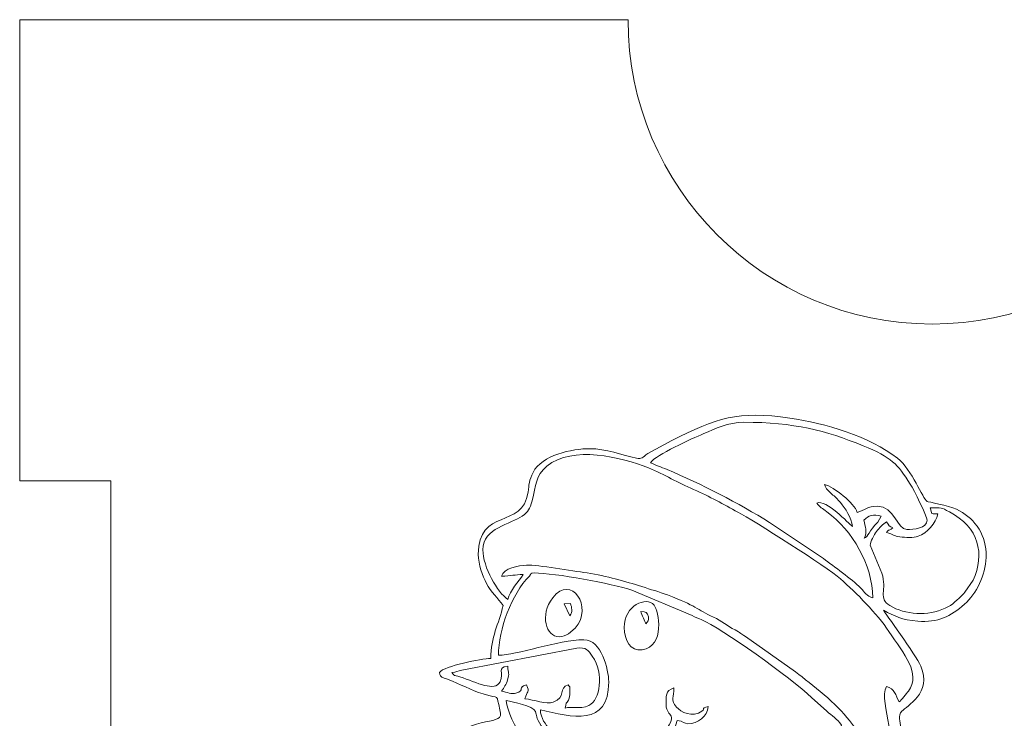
# Model space of a CAD drawing. Header units: millimetres. Extents: x -811 to 1340, y -192 to 870.
# Tile 169 of 256: x 608 to 640, y 241 to 264. Entities that reach past the tile are written whole.
import ezdxf

# ---------------------------------------------------------------- set-up
doc = ezdxf.new("R2010")
doc.units = ezdxf.units.MM
doc.header["$MEASUREMENT"] = 0
doc.layers.add('layer 1', color=7, linetype='Continuous')

msp = doc.modelspace()

# ---------------------------------------------------------------- linework, layer by layer
at = {"layer": 'layer 1', "color": 250, "lineweight": 9}
msp.add_open_spline([(667.8618, 229.1878), (667.8618, 229.1878), (667.8618, 214.0378), (667.8618, 214.0378), (667.8618, 214.0378), (667.8618, 214.0378), (647.8618, 214.0378), (647.8618, 214.0378), (647.8618, 214.0378), (647.8618, 214.0378), (647.8618, 217.0378), (647.8618, 217.0378), (647.8618, 217.0378), (647.8618, 217.0378), (627.8618, 217.0378), (627.8618, 217.0378), (627.8618, 217.0378), (627.8618, 217.0378), (627.8618, 214.0378), (627.8618, 214.0378), (627.8618, 214.0378), (627.8618, 214.0378), (607.8618, 214.0378), (607.8618, 214.0378), (607.8618, 214.0378), (607.8618, 214.0378), (607.8618, 229.1878), (607.8618, 229.1878), (607.8618, 229.1878), (607.8618, 229.1878), (610.8618, 229.1878), (610.8618, 229.1878), (610.8618, 229.1878), (610.8618, 229.1878), (610.8618, 248.8878), (610.8618, 248.8878), (610.8618, 248.8878), (610.8618, 248.8878), (607.8618, 248.8878), (607.8618, 248.8878), (607.8618, 248.8878), (607.8618, 248.8878), (607.8618, 264.0378), (607.8618, 264.0378), (607.8618, 264.0378), (607.8618, 264.0378), (627.8617, 264.0378), (627.8617, 264.0378), (627.8617, 264.0378), (627.8617, 258.5159), (632.3399, 254.0378), (637.8617, 254.0378), (637.8617, 254.0378), (643.3835, 254.0378), (647.8617, 258.5159), (647.8617, 264.0378), (647.8617, 264.0378), (647.8617, 264.0378), (667.8618, 264.0378), (667.8618, 264.0378), (667.8618, 264.0378), (667.8618, 264.0378), (667.8618, 248.8878), (667.8618, 248.8878), (667.8618, 248.8878), (667.8618, 248.8878), (664.8618, 248.8878), (664.8618, 248.8878), (664.8618, 248.8878), (664.8618, 248.8878), (664.8618, 229.1878), (664.8618, 229.1878), (664.8618, 229.1878), (664.8618, 229.1878), (667.8618, 229.1878), (667.8618, 229.1878)], degree=3, knots=[0, 0, 0, 0, 0.05, 0.05, 0.05, 0.05, 0.1, 0.1, 0.1, 0.1, 0.15, 0.15, 0.15, 0.15, 0.2, 0.2, 0.2, 0.2, 0.25, 0.25, 0.25, 0.25, 0.3, 0.3, 0.3, 0.3, 0.35, 0.35, 0.35, 0.35, 0.4, 0.4, 0.4, 0.4, 0.45, 0.45, 0.45, 0.45, 0.5, 0.5, 0.5, 0.5, 0.55, 0.55, 0.55, 0.55, 0.6, 0.6, 0.6, 0.6, 0.65, 0.65, 0.65, 0.65, 0.7, 0.7, 0.7, 0.7, 0.75, 0.75, 0.75, 0.75, 0.8, 0.8, 0.8, 0.8, 0.85, 0.85, 0.85, 0.85, 0.9, 0.9, 0.9, 0.9, 1, 1, 1, 1], dxfattribs=at)
at = {"layer": 'layer 1', "color": 114, "lineweight": 9}
for points, knots in [([(639.6297, 246.5322), (639.6297, 246.5322), (639.6297, 246.364), (639.6297, 246.364), (639.6297, 246.364), (639.6046, 245.779), (639.3213, 245.1857), (638.921, 244.8313), (638.921, 244.8313), (638.4695, 244.4319), (638.0473, 244.2193), (637.3835, 244.2722), (637.3835, 244.2722), (636.8685, 244.3132), (636.6177, 244.444), (636.2604, 244.633), (636.2604, 244.633), (636.2762, 244.5739), (637.3193, 243.1825), (637.4862, 242.7952), (637.4862, 242.7952), (637.8659, 241.9148), (637.0132, 241.4806), (636.8642, 241.3214), (636.8642, 241.3214), (636.7105, 241.1571), (636.8219, 241.007), (636.8219, 240.7532), (636.8219, 240.7532), (636.8219, 240.0369), (636.8401, 239.792), (636.2014, 239.3828), (636.2014, 239.3828), (635.8987, 239.189), (635.4725, 239.1707), (634.9842, 239.1707), (634.9842, 239.1707), (635.5277, 238.3591), (635.0813, 238.3453), (635.0352, 237.7924), (635.0352, 237.7924), (635.649, 237.5702), (635.864, 236.4889), (635.125, 235.7626), (635.125, 235.7626), (634.9925, 235.6324), (634.9107, 235.5315), (634.7592, 235.4138), (634.7592, 235.4138), (634.6077, 235.2963), (634.0374, 234.9868), (634.3532, 234.9688), (634.3532, 234.9688), (634.4889, 234.9611), (634.7192, 235.1386), (634.8241, 235.1958), (634.8241, 235.1958), (635.6492, 235.646), (635.5178, 235.9036), (635.852, 235.9036), (635.852, 235.9036), (636.0416, 235.9036), (636.1671, 235.7554), (636.2094, 235.5973), (636.2094, 235.5973), (636.668, 235.5973), (636.9261, 235.6331), (637.2658, 235.4795), (637.2658, 235.4795), (638.1264, 235.0902), (638.4919, 234.3066), (638.2727, 233.2786), (638.2727, 233.2786), (638.1839, 232.8619), (637.8785, 232.2851), (637.5733, 231.9871), (637.5733, 231.9871), (637.5453, 231.9597), (637.5107, 231.9313), (637.4926, 231.9147), (637.4926, 231.9147), (637.092, 231.5485), (636.6128, 231.1954), (636.0052, 231.0538), (636.0052, 231.0538), (636.0904, 230.876), (636.129, 230.6883), (636.1659, 230.4488), (636.1659, 230.4488), (636.2387, 229.9767), (636.2543, 229.9994), (636.6206, 229.7803), (636.6206, 229.7803), (636.6859, 229.7412), (636.7745, 229.6827), (636.8432, 229.6457), (636.8432, 229.6457), (637.0859, 229.515), (637.2067, 229.6025), (637.2304, 229.3182), (637.2304, 229.3182), (636.8702, 229.2882), (636.5141, 229.165), (636.1072, 229.165), (636.1072, 229.165), (636.07, 228.7186), (635.8978, 228.2597), (635.7693, 227.8693), (635.7693, 227.8693), (635.6436, 227.4875), (635.3608, 227.0678), (635.2905, 226.7656), (635.2905, 226.7656), (635.5484, 226.7442), (635.8962, 226.6341), (636.1138, 226.5681), (636.1138, 226.5681), (637.8525, 226.0401), (638.0289, 224.3096), (636.2095, 223.3961), (636.2095, 223.3961), (635.2527, 222.9157), (634.0001, 222.625), (632.9045, 222.4131), (632.9045, 222.4131), (629.7232, 221.7975), (627.1456, 222.045), (624.0509, 222.4689), (624.0509, 222.4689), (623.7437, 222.511), (623.5726, 222.5511), (623.2646, 222.6014), (623.2646, 222.6014), (622.5747, 222.7142), (622.7783, 222.8486), (622.27, 222.5824), (622.27, 222.5824), (621.9841, 222.4327), (621.7537, 222.3764), (621.4116, 222.3177), (621.4116, 222.3177), (620.9812, 222.2438), (620.5315, 222.1711), (620.0266, 222.1711), (620.0266, 222.1711), (619.3493, 222.1711), (618.2568, 222.4953), (617.7961, 222.9526), (617.7961, 222.9526), (617.6936, 223.0544), (617.4741, 223.4191), (617.4741, 223.6006), (617.4741, 223.6006), (617.4741, 224.24), (617.6199, 224.5024), (618.209, 224.8566), (618.209, 224.8566), (618.5204, 225.0438), (619.3557, 225.2119), (619.4314, 225.2678), (619.4314, 225.2678), (619.5023, 225.3202), (619.7019, 225.8193), (620.1644, 226.1684), (620.1644, 226.1684), (620.4854, 226.4107), (620.8629, 226.561), (621.3029, 226.6636), (621.3029, 226.6636), (621.2501, 226.8614), (620.7627, 227.6), (620.6295, 227.8789), (620.6295, 227.8789), (620.1543, 228.8725), (619.8224, 229.8053), (619.8224, 231.0538), (619.8224, 231.0538), (618.4344, 231.3772), (617.1787, 232.9735), (617.7356, 234.417), (617.7356, 234.417), (617.8619, 234.7442), (617.9353, 234.8594), (618.1756, 235.1), (618.1756, 235.1), (618.5364, 235.4613), (618.727, 235.3238), (618.8159, 235.6338), (618.8159, 235.6338), (618.8954, 235.9113), (618.9158, 236.2609), (619.312, 236.2609), (619.312, 236.2609), (619.905, 236.2609), (620.2809, 235.1276), (620.8945, 234.9847), (620.8945, 234.9847), (621.04, 235.0822), (621.1535, 235.246), (621.2518, 235.393), (621.2518, 235.393), (620.3144, 236.0207), (621.21, 237.0268), (621.5071, 237.5882), (621.5071, 237.5882), (621.3176, 237.715), (621.2035, 237.8117), (621.0691, 238.0181), (621.0691, 238.0181), (620.5082, 238.878), (621.1159, 239.5639), (621.7236, 240.1794), (621.7236, 240.1794), (622.8655, 241.3361), (623.8184, 240.7313), (623.6509, 241.3567), (623.6509, 241.3567), (623.4997, 241.921), (623.6895, 241.6972), (623.0956, 241.8824), (623.0956, 241.8824), (622.6791, 242.0123), (622.3484, 242.2057), (621.9434, 242.3637), (621.9434, 242.3637), (621.7322, 242.446), (621.7129, 242.3935), (621.6602, 242.5911), (621.6602, 242.5911), (621.8159, 242.8036), (623.0448, 243.0438), (623.3449, 243.0505), (623.3449, 243.0505), (623.3449, 243.7414), (623.6133, 244.1855), (623.7532, 244.7862), (623.7532, 244.7862), (623.5776, 245.0485), (623.3573, 245.215), (623.2073, 245.5163), (623.2073, 245.5163), (623.0843, 245.7633), (622.9365, 246.128), (622.9365, 246.4708), (622.9365, 246.4708), (622.9365, 248.0184), (624.4006, 247.2759), (624.5719, 248.5143), (624.5719, 248.5143), (624.6065, 248.7635), (624.6048, 248.8971), (624.738, 249.1616), (624.738, 249.1616), (625.0257, 249.7327), (626.012, 249.9422), (626.612, 249.9422), (626.612, 249.9422), (627.1256, 249.9422), (627.6669, 249.7286), (628.1355, 249.6265), (628.1355, 249.6265), (628.317, 249.5871), (628.3276, 249.6574), (628.5103, 249.779), (628.5103, 249.779), (628.5103, 249.779), (629.3006, 250.2145), (629.3006, 250.2145), (629.3006, 250.2145), (630.7693, 250.9466), (631.4623, 251.201), (633.1826, 250.9484), (633.1826, 250.9484), (634.3251, 250.7806), (635.8028, 250.3531), (636.7135, 249.6296), (636.7135, 249.6296), (637.1972, 249.2454), (637.5471, 248.3071), (637.692, 248.2088), (637.692, 248.2088), (637.7194, 248.1902), (638.3817, 248.0885), (638.6615, 247.9532), (638.6615, 247.9532), (638.9358, 247.8206), (639.1543, 247.6367), (639.3329, 247.3992), (639.3329, 247.3992), (639.524, 247.1447), (639.6158, 246.8431), (639.6297, 246.5322)], [0, 0, 0, 0, 0.0135135, 0.0135135, 0.0135135, 0.0135135, 0.027027, 0.027027, 0.027027, 0.027027, 0.0405405, 0.0405405, 0.0405405, 0.0405405, 0.0540541, 0.0540541, 0.0540541, 0.0540541, 0.0675676, 0.0675676, 0.0675676, 0.0675676, 0.0810811, 0.0810811, 0.0810811, 0.0810811, 0.0945946, 0.0945946, 0.0945946, 0.0945946, 0.1081081, 0.1081081, 0.1081081, 0.1081081, 0.1216216, 0.1216216, 0.1216216, 0.1216216, 0.1351351, 0.1351351, 0.1351351, 0.1351351, 0.1486486, 0.1486486, 0.1486486, 0.1486486, 0.1621622, 0.1621622, 0.1621622, 0.1621622, 0.1756757, 0.1756757, 0.1756757, 0.1756757, 0.1891892, 0.1891892, 0.1891892, 0.1891892, 0.2027027, 0.2027027, 0.2027027, 0.2027027, 0.2162162, 0.2162162, 0.2162162, 0.2162162, 0.2297297, 0.2297297, 0.2297297, 0.2297297, 0.2432432, 0.2432432, 0.2432432, 0.2432432, 0.2567568, 0.2567568, 0.2567568, 0.2567568, 0.2702703, 0.2702703, 0.2702703, 0.2702703, 0.2837838, 0.2837838, 0.2837838, 0.2837838, 0.2972973, 0.2972973, 0.2972973, 0.2972973, 0.3108108, 0.3108108, 0.3108108, 0.3108108, 0.3243243, 0.3243243, 0.3243243, 0.3243243, 0.3378378, 0.3378378, 0.3378378, 0.3378378, 0.3513514, 0.3513514, 0.3513514, 0.3513514, 0.3648649, 0.3648649, 0.3648649, 0.3648649, 0.3783784, 0.3783784, 0.3783784, 0.3783784, 0.3918919, 0.3918919, 0.3918919, 0.3918919, 0.4054054, 0.4054054, 0.4054054, 0.4054054, 0.4189189, 0.4189189, 0.4189189, 0.4189189, 0.4324324, 0.4324324, 0.4324324, 0.4324324, 0.4459459, 0.4459459, 0.4459459, 0.4459459, 0.4594595, 0.4594595, 0.4594595, 0.4594595, 0.472973, 0.472973, 0.472973, 0.472973, 0.4864865, 0.4864865, 0.4864865, 0.4864865, 0.5, 0.5, 0.5, 0.5, 0.5135135, 0.5135135, 0.5135135, 0.5135135, 0.527027, 0.527027, 0.527027, 0.527027, 0.5405405, 0.5405405, 0.5405405, 0.5405405, 0.5540541, 0.5540541, 0.5540541, 0.5540541, 0.5675676, 0.5675676, 0.5675676, 0.5675676, 0.5810811, 0.5810811, 0.5810811, 0.5810811, 0.5945946, 0.5945946, 0.5945946, 0.5945946, 0.6081081, 0.6081081, 0.6081081, 0.6081081, 0.6216216, 0.6216216, 0.6216216, 0.6216216, 0.6351351, 0.6351351, 0.6351351, 0.6351351, 0.6486486, 0.6486486, 0.6486486, 0.6486486, 0.6621622, 0.6621622, 0.6621622, 0.6621622, 0.6756757, 0.6756757, 0.6756757, 0.6756757, 0.6891892, 0.6891892, 0.6891892, 0.6891892, 0.7027027, 0.7027027, 0.7027027, 0.7027027, 0.7162162, 0.7162162, 0.7162162, 0.7162162, 0.7297297, 0.7297297, 0.7297297, 0.7297297, 0.7432432, 0.7432432, 0.7432432, 0.7432432, 0.7567568, 0.7567568, 0.7567568, 0.7567568, 0.7702703, 0.7702703, 0.7702703, 0.7702703, 0.7837838, 0.7837838, 0.7837838, 0.7837838, 0.7972973, 0.7972973, 0.7972973, 0.7972973, 0.8108108, 0.8108108, 0.8108108, 0.8108108, 0.8243243, 0.8243243, 0.8243243, 0.8243243, 0.8378378, 0.8378378, 0.8378378, 0.8378378, 0.8513514, 0.8513514, 0.8513514, 0.8513514, 0.8648649, 0.8648649, 0.8648649, 0.8648649, 0.8783784, 0.8783784, 0.8783784, 0.8783784, 0.8918919, 0.8918919, 0.8918919, 0.8918919, 0.9054054, 0.9054054, 0.9054054, 0.9054054, 0.9189189, 0.9189189, 0.9189189, 0.9189189, 0.9324324, 0.9324324, 0.9324324, 0.9324324, 0.9459459, 0.9459459, 0.9459459, 0.9459459, 0.9594595, 0.9594595, 0.9594595, 0.9594595, 0.972973, 0.972973, 0.972973, 0.972973, 1, 1, 1, 1]), ([(631.6659, 250.8101), (633.3181, 250.8101), (634.3523, 250.5397), (635.5903, 250.0378), (635.5903, 250.0378), (636.5395, 249.6528), (636.7093, 249.442), (637.1389, 248.7787), (637.1389, 248.7787), (637.2553, 248.5988), (637.6897, 247.7242), (637.6897, 247.5939), (637.6897, 247.5939), (637.6897, 247.3226), (637.2392, 247.2876), (637.0261, 247.2876), (637.0261, 247.2876), (636.7099, 247.2876), (636.614, 248.0534), (636.0562, 248.0534), (636.0562, 248.0534), (635.728, 248.0534), (635.6493, 247.9091), (635.3926, 247.8492), (635.3926, 247.8492), (635.3101, 248.1579), (634.6163, 248.6891), (634.3206, 248.7681), (634.3206, 248.7681), (634.363, 248.6087), (634.4438, 248.5571), (634.5641, 248.45), (634.5641, 248.45), (634.6083, 248.4106), (634.6569, 248.371), (634.6988, 248.3296), (634.6988, 248.3296), (634.7398, 248.2891), (634.8084, 248.2116), (634.8442, 248.1687), (634.8442, 248.1687), (634.992, 247.9922), (635.2166, 247.6639), (635.2394, 247.3897), (635.2394, 247.3897), (635.1139, 247.4738), (634.3687, 248.2958), (634.0653, 248.1555), (634.0653, 248.1555), (634.1504, 248.0284), (634.2593, 247.9712), (634.3941, 247.8717), (634.3941, 247.8717), (635.2343, 247.2514), (635.9031, 246.1374), (635.9031, 245.0414), (635.9031, 245.0414), (635.7142, 245.0919), (635.6354, 245.2307), (635.5077, 245.3608), (635.5077, 245.3608), (635.2029, 245.6707), (634.6293, 246.0725), (634.2844, 246.3326), (634.2844, 246.3326), (634.2844, 246.3326), (632.5123, 247.5215), (632.5123, 247.5215), (632.5123, 247.5215), (631.5033, 248.1393), (630.2572, 248.7933), (629.1434, 249.2574), (629.1434, 249.2574), (628.9396, 249.3422), (628.7752, 249.3916), (628.6031, 249.4828), (628.6031, 249.4828), (628.7816, 249.7496), (629.9337, 250.2573), (630.3534, 250.4381), (630.3534, 250.4381), (630.7159, 250.5943), (631.1608, 250.8101), (631.6659, 250.8101)], [0, 0, 0, 0, 0.0454545, 0.0454545, 0.0454545, 0.0454545, 0.0909091, 0.0909091, 0.0909091, 0.0909091, 0.1363636, 0.1363636, 0.1363636, 0.1363636, 0.1818182, 0.1818182, 0.1818182, 0.1818182, 0.2272727, 0.2272727, 0.2272727, 0.2272727, 0.2727273, 0.2727273, 0.2727273, 0.2727273, 0.3181818, 0.3181818, 0.3181818, 0.3181818, 0.3636364, 0.3636364, 0.3636364, 0.3636364, 0.4090909, 0.4090909, 0.4090909, 0.4090909, 0.4545455, 0.4545455, 0.4545455, 0.4545455, 0.5, 0.5, 0.5, 0.5, 0.5454545, 0.5454545, 0.5454545, 0.5454545, 0.5909091, 0.5909091, 0.5909091, 0.5909091, 0.6363636, 0.6363636, 0.6363636, 0.6363636, 0.6818182, 0.6818182, 0.6818182, 0.6818182, 0.7272727, 0.7272727, 0.7272727, 0.7272727, 0.7727273, 0.7727273, 0.7727273, 0.7727273, 0.8181818, 0.8181818, 0.8181818, 0.8181818, 0.8636364, 0.8636364, 0.8636364, 0.8636364, 0.9090909, 0.9090909, 0.9090909, 0.9090909, 1, 1, 1, 1]), ([(623.0896, 246.624), (623.0896, 247.3495), (624.0128, 247.4578), (624.383, 247.73), (624.383, 247.73), (624.5857, 247.8789), (624.626, 247.9527), (624.7035, 248.2262), (624.7035, 248.2262), (624.8559, 248.7638), (624.7999, 249.0348), (625.1963, 249.3671), (625.1963, 249.3671), (626.0255, 250.0622), (627.641, 249.6675), (628.5308, 249.3086), (628.5308, 249.3086), (629.0755, 249.0889), (629.4932, 248.824), (630.0176, 248.6001), (630.0176, 248.6001), (630.5504, 248.3728), (630.9958, 248.11), (631.4705, 247.8579), (631.4705, 247.8579), (631.9753, 247.59), (634.4014, 246.0555), (634.8428, 245.6659), (634.8428, 245.6659), (635.3695, 245.201), (636.048, 244.5234), (636.4341, 243.939), (636.4341, 243.939), (636.9352, 243.1806), (637.4988, 242.5636), (637.0793, 241.9763), (637.0793, 241.9763), (637.0231, 241.8976), (636.8393, 241.6712), (636.7709, 241.6212), (636.7709, 241.6212), (636.6561, 241.8381), (636.6192, 242.063), (636.3624, 242.1316), (636.3624, 242.1316), (636.052, 241.5789), (636.9388, 240.0914), (636.1104, 239.678), (636.1104, 239.678), (635.5867, 239.4169), (635.0261, 239.4504), (634.4736, 239.5792), (634.4736, 239.5792), (634.4736, 239.5792), (635.1372, 240.498), (635.1372, 240.498), (635.1372, 240.498), (635.2395, 240.3453), (635.2879, 240.2449), (635.4436, 240.1407), (635.4436, 240.1407), (635.6407, 240.4244), (635.5312, 240.49), (635.1383, 241.0095), (635.1383, 241.0095), (634.725, 241.5561), (633.9157, 242.1935), (633.3646, 242.6051), (633.3646, 242.6051), (633.3646, 242.6051), (631.7197, 243.768), (631.7197, 243.768), (631.7197, 243.768), (631.5803, 243.8576), (631.5581, 243.89), (631.3773, 243.9871), (631.3773, 243.9871), (631.1237, 244.1234), (630.9407, 244.2883), (630.6741, 244.4069), (630.6741, 244.4069), (630.0984, 244.663), (630.1165, 244.7803), (629.1573, 245.1362), (629.1573, 245.1362), (628.8649, 245.2448), (628.619, 245.3137), (628.309, 245.411), (628.309, 245.411), (628.0367, 245.4963), (627.7645, 245.5829), (627.4392, 245.6645), (627.4392, 245.6645), (627.166, 245.7329), (626.8303, 245.8196), (626.5128, 245.8612), (626.5128, 245.8612), (626.0057, 245.9277), (624.9089, 246.1317), (624.5222, 246.1137), (624.5222, 246.1137), (624.2577, 246.1013), (623.7712, 246.0146), (623.7022, 245.7562), (623.7022, 245.7562), (624.0293, 245.7562), (624.1239, 245.8071), (624.4169, 245.8071), (624.4169, 245.8071), (624.2694, 245.587), (623.9723, 245.2735), (623.9065, 244.9904), (623.9065, 244.9904), (623.5662, 245.2181), (623.0896, 246.0414), (623.0896, 246.624)], [0, 0, 0, 0, 0.0333333, 0.0333333, 0.0333333, 0.0333333, 0.0666667, 0.0666667, 0.0666667, 0.0666667, 0.1, 0.1, 0.1, 0.1, 0.1333333, 0.1333333, 0.1333333, 0.1333333, 0.1666667, 0.1666667, 0.1666667, 0.1666667, 0.2, 0.2, 0.2, 0.2, 0.2333333, 0.2333333, 0.2333333, 0.2333333, 0.2666667, 0.2666667, 0.2666667, 0.2666667, 0.3, 0.3, 0.3, 0.3, 0.3333333, 0.3333333, 0.3333333, 0.3333333, 0.3666667, 0.3666667, 0.3666667, 0.3666667, 0.4, 0.4, 0.4, 0.4, 0.4333333, 0.4333333, 0.4333333, 0.4333333, 0.4666667, 0.4666667, 0.4666667, 0.4666667, 0.5, 0.5, 0.5, 0.5, 0.5333333, 0.5333333, 0.5333333, 0.5333333, 0.5666667, 0.5666667, 0.5666667, 0.5666667, 0.6, 0.6, 0.6, 0.6, 0.6333333, 0.6333333, 0.6333333, 0.6333333, 0.6666667, 0.6666667, 0.6666667, 0.6666667, 0.7, 0.7, 0.7, 0.7, 0.7333333, 0.7333333, 0.7333333, 0.7333333, 0.7666667, 0.7666667, 0.7666667, 0.7666667, 0.8, 0.8, 0.8, 0.8, 0.8333333, 0.8333333, 0.8333333, 0.8333333, 0.8666667, 0.8666667, 0.8666667, 0.8666667, 0.9, 0.9, 0.9, 0.9, 0.9333333, 0.9333333, 0.9333333, 0.9333333, 1, 1, 1, 1]), ([(637.7919, 248.0023), (638.1939, 248.0023), (638.1382, 248.0125), (638.4225, 247.8673), (638.4225, 247.8673), (639.3927, 247.3713), (639.6011, 246.4673), (639.2059, 245.6183), (639.2059, 245.6183), (639.2059, 245.6183), (638.9351, 245.2256), (638.9351, 245.2256), (638.9351, 245.2256), (638.9279, 245.2179), (638.9176, 245.2068), (638.9104, 245.1993), (638.9104, 245.1993), (638.903, 245.1917), (638.8923, 245.181), (638.885, 245.1735), (638.885, 245.1735), (638.6862, 244.9779), (638.5336, 244.8146), (638.2872, 244.6992), (638.2872, 244.6992), (637.7183, 244.4332), (636.9658, 244.4878), (636.4638, 244.7853), (636.4638, 244.7853), (636.0668, 245.0205), (636.3835, 245.2965), (636.2052, 245.8541), (636.2052, 245.8541), (636.2052, 245.8541), (635.8246, 246.7766), (635.8246, 246.7766), (635.8246, 246.7766), (635.8238, 246.8734), (635.9487, 247.1158), (636.0243, 247.2173), (636.0243, 247.2173), (636.1272, 247.3553), (636.2318, 247.4554), (636.3624, 247.5429), (636.3624, 247.5429), (636.4461, 247.418), (636.4436, 247.3833), (636.5667, 247.3387), (636.5667, 247.3387), (636.3697, 247.2018), (636.4672, 247.3285), (636.3624, 247.1856), (636.3624, 247.1856), (636.585, 247.1336), (636.6014, 247.0659), (636.7976, 247.0441), (636.7976, 247.0441), (636.9871, 247.023), (637.2392, 247.0101), (637.4018, 247.065), (637.4018, 247.065), (637.6831, 247.1599), (637.9789, 247.5056), (638.0471, 247.7982), (638.0471, 247.7982), (637.739, 247.805), (637.886, 247.7917), (637.7919, 248.0023)], [0, 0, 0, 0, 0.0555556, 0.0555556, 0.0555556, 0.0555556, 0.1111111, 0.1111111, 0.1111111, 0.1111111, 0.1666667, 0.1666667, 0.1666667, 0.1666667, 0.2222222, 0.2222222, 0.2222222, 0.2222222, 0.2777778, 0.2777778, 0.2777778, 0.2777778, 0.3333333, 0.3333333, 0.3333333, 0.3333333, 0.3888889, 0.3888889, 0.3888889, 0.3888889, 0.4444444, 0.4444444, 0.4444444, 0.4444444, 0.5, 0.5, 0.5, 0.5, 0.5555556, 0.5555556, 0.5555556, 0.5555556, 0.6111111, 0.6111111, 0.6111111, 0.6111111, 0.6666667, 0.6666667, 0.6666667, 0.6666667, 0.7222222, 0.7222222, 0.7222222, 0.7222222, 0.7777778, 0.7777778, 0.7777778, 0.7777778, 0.8333333, 0.8333333, 0.8333333, 0.8333333, 0.8888889, 0.8888889, 0.8888889, 0.8888889, 1, 1, 1, 1]), ([(635.6149, 247.5939), (635.7687, 247.7528), (635.917, 247.8125), (636.1835, 247.7213), (636.1835, 247.7213), (636.1835, 247.7213), (636.0702, 247.5309), (636.0702, 247.5309), (636.0702, 247.5309), (635.7798, 247.2383), (635.7449, 247.0408), (635.6267, 247.0015), (635.6267, 247.0015), (635.7303, 247.1872), (635.6583, 247.3945), (635.6149, 247.5939)], [0, 0, 0, 0, 0.2, 0.2, 0.2, 0.2, 0.4, 0.4, 0.4, 0.4, 0.6, 0.6, 0.6, 0.6, 1, 1, 1, 1]), ([(635.6149, 247.5939), (635.6583, 247.3945), (635.7303, 247.1872), (635.6267, 247.0015), (635.6267, 247.0015), (635.7449, 247.0408), (635.7798, 247.2383), (636.0702, 247.5309), (636.0702, 247.5309), (636.0702, 247.5309), (636.1835, 247.7213), (636.1835, 247.7213), (636.1835, 247.7213), (635.917, 247.8125), (635.7687, 247.7528), (635.6149, 247.5939)], [0, 0, 0, 0, 0.2, 0.2, 0.2, 0.2, 0.4, 0.4, 0.4, 0.4, 0.6, 0.6, 0.6, 0.6, 1, 1, 1, 1]), ([(623.6001, 243.1526), (623.6001, 243.9968), (624.0326, 245.1701), (624.6196, 245.7576), (624.6196, 245.7576), (624.6905, 245.8286), (624.6183, 245.8583), (624.7743, 245.8583), (624.7743, 245.8583), (625.4667, 245.8583), (627.3348, 245.5077), (627.9841, 245.2905), (627.9841, 245.2905), (627.9841, 245.2905), (629.9639, 244.4625), (629.9639, 244.4625), (629.9639, 244.4625), (630.0973, 244.3952), (630.1452, 244.3777), (630.2811, 244.3202), (630.2811, 244.3202), (630.8994, 244.0589), (633.2213, 242.4183), (633.8985, 241.7606), (633.8985, 241.7606), (633.8985, 241.7606), (634.3836, 241.3271), (634.3836, 241.3271), (634.3836, 241.3271), (634.5798, 241.1445), (634.7261, 241.0883), (634.8821, 240.8554), (634.8821, 240.8554), (634.7146, 240.5388), (634.5578, 240.1968), (634.3088, 239.9483), (634.3088, 239.9483), (634.24, 239.8796), (634.1937, 239.8421), (634.1286, 239.7711), (634.1286, 239.7711), (634.1286, 239.7711), (633.7745, 239.4104), (633.7745, 239.4104), (633.7745, 239.4104), (633.6851, 239.3361), (633.6514, 239.2845), (633.5674, 239.2091), (633.5674, 239.2091), (633.1005, 238.7891), (632.1804, 238.3444), (631.5638, 238.2007), (631.5638, 238.2007), (631.3626, 238.3356), (631.2776, 238.5143), (631.0925, 238.6994), (631.0925, 238.6994), (629.8175, 239.9748), (629.0699, 239.0643), (628.7147, 239.2271), (628.7147, 239.2271), (628.3621, 239.3888), (628.2364, 239.5892), (627.6254, 239.5392), (627.6254, 239.5392), (626.4963, 239.4467), (626.4526, 238.8692), (626.1742, 238.9064), (626.1742, 238.9064), (626.1742, 238.9064), (625.8622, 239.0331), (625.8622, 239.0331), (625.8622, 239.0331), (625.6872, 239.1218), (625.599, 239.1789), (625.447, 239.2818), (625.447, 239.2818), (624.8227, 239.7046), (623.9154, 240.9518), (623.8553, 241.6721), (623.8553, 241.6721), (624.0992, 241.6154), (624.7269, 241.4979), (624.8154, 241.3049), (624.8154, 241.3049), (624.8792, 241.1657), (624.8131, 241.1279), (625.0074, 240.8334), (625.0074, 240.8334), (626.2534, 238.9452), (629.1209, 239.5064), (629.4709, 241.0085), (629.4709, 241.0085), (629.696, 240.9897), (629.6942, 240.9065), (629.8282, 240.9065), (629.8282, 240.9065), (630.1629, 240.9065), (630.4653, 241.1496), (630.4918, 241.4679), (630.4918, 241.4679), (630.2266, 241.3972), (630.4296, 241.4238), (630.288, 241.3145), (630.288, 241.3145), (629.9894, 241.0839), (629.5875, 241.2964), (629.4543, 241.4516), (629.4543, 241.4516), (629.2528, 241.6861), (629.362, 241.7791), (629.3688, 242.0806), (629.3688, 242.0806), (629.0781, 242.0031), (629.1135, 241.7942), (629.1135, 241.5191), (629.1135, 241.5191), (629.1135, 241.1012), (629.5921, 241.2784), (628.9664, 240.543), (628.9664, 240.543), (628.9434, 240.516), (628.9314, 240.498), (628.8955, 240.4608), (628.8955, 240.4608), (628.0359, 239.5667), (626.1433, 239.6817), (625.2955, 240.713), (625.2955, 240.713), (625.1491, 240.8912), (624.985, 241.0682), (624.9785, 241.3658), (624.9785, 241.3658), (626.0102, 241.1254), (627.2246, 240.7794), (627.2246, 242.2848), (627.2246, 242.2848), (627.2246, 242.6819), (626.9912, 243.663), (626.4078, 243.663), (626.4078, 243.663), (625.5741, 243.663), (624.1798, 243.1526), (623.6001, 243.1526)], [0, 0, 0, 0, 0.027027, 0.027027, 0.027027, 0.027027, 0.0540541, 0.0540541, 0.0540541, 0.0540541, 0.0810811, 0.0810811, 0.0810811, 0.0810811, 0.1081081, 0.1081081, 0.1081081, 0.1081081, 0.1351351, 0.1351351, 0.1351351, 0.1351351, 0.1621622, 0.1621622, 0.1621622, 0.1621622, 0.1891892, 0.1891892, 0.1891892, 0.1891892, 0.2162162, 0.2162162, 0.2162162, 0.2162162, 0.2432432, 0.2432432, 0.2432432, 0.2432432, 0.2702703, 0.2702703, 0.2702703, 0.2702703, 0.2972973, 0.2972973, 0.2972973, 0.2972973, 0.3243243, 0.3243243, 0.3243243, 0.3243243, 0.3513514, 0.3513514, 0.3513514, 0.3513514, 0.3783784, 0.3783784, 0.3783784, 0.3783784, 0.4054054, 0.4054054, 0.4054054, 0.4054054, 0.4324324, 0.4324324, 0.4324324, 0.4324324, 0.4594595, 0.4594595, 0.4594595, 0.4594595, 0.4864865, 0.4864865, 0.4864865, 0.4864865, 0.5135135, 0.5135135, 0.5135135, 0.5135135, 0.5405405, 0.5405405, 0.5405405, 0.5405405, 0.5675676, 0.5675676, 0.5675676, 0.5675676, 0.5945946, 0.5945946, 0.5945946, 0.5945946, 0.6216216, 0.6216216, 0.6216216, 0.6216216, 0.6486486, 0.6486486, 0.6486486, 0.6486486, 0.6756757, 0.6756757, 0.6756757, 0.6756757, 0.7027027, 0.7027027, 0.7027027, 0.7027027, 0.7297297, 0.7297297, 0.7297297, 0.7297297, 0.7567568, 0.7567568, 0.7567568, 0.7567568, 0.7837838, 0.7837838, 0.7837838, 0.7837838, 0.8108108, 0.8108108, 0.8108108, 0.8108108, 0.8378378, 0.8378378, 0.8378378, 0.8378378, 0.8648649, 0.8648649, 0.8648649, 0.8648649, 0.8918919, 0.8918919, 0.8918919, 0.8918919, 0.9189189, 0.9189189, 0.9189189, 0.9189189, 0.9459459, 0.9459459, 0.9459459, 0.9459459, 1, 1, 1, 1]), ([(625.5911, 243.7652), (625.7158, 243.7652), (625.8202, 243.8056), (625.9084, 243.8562), (625.9084, 243.8562), (625.9084, 243.8562), (626.1273, 244.0457), (626.1273, 244.0457), (626.1273, 244.0457), (626.7319, 244.7328), (625.9865, 245.8392), (625.384, 245.0443), (625.384, 245.0443), (624.944, 244.4638), (625.1748, 243.7652), (625.5911, 243.7652)], [0, 0, 0, 0, 0.2, 0.2, 0.2, 0.2, 0.4, 0.4, 0.4, 0.4, 0.6, 0.6, 0.6, 0.6, 1, 1, 1, 1]), ([(627.7351, 244.0715), (627.7351, 243.6559), (627.9386, 243.2733), (628.3215, 243.3323), (628.3215, 243.3323), (629.0897, 243.4506), (628.8723, 244.6076), (628.7162, 244.7998), (628.7162, 244.7998), (628.467, 245.1066), (627.7351, 244.7896), (627.7351, 244.0715)], [0, 0, 0, 0, 0.25, 0.25, 0.25, 0.25, 0.5, 0.5, 0.5, 0.5, 1, 1, 1, 1]), ([(625.9483, 244.4465), (625.9483, 244.4465), (625.7629, 244.8413), (625.7629, 244.8413), (625.7629, 244.8413), (625.7629, 244.8413), (625.97, 244.8588), (625.97, 244.8588), (625.97, 244.8588), (626.0093, 244.7151), (626.0433, 244.5925), (625.9483, 244.4465)], [0, 0, 0, 0, 0.25, 0.25, 0.25, 0.25, 0.5, 0.5, 0.5, 0.5, 1, 1, 1, 1]), ([(625.9483, 244.4465), (626.0433, 244.5925), (626.0093, 244.7151), (625.97, 244.8588), (625.97, 244.8588), (625.97, 244.8588), (625.7629, 244.8413), (625.7629, 244.8413), (625.7629, 244.8413), (625.7629, 244.8413), (625.9483, 244.4465), (625.9483, 244.4465)], [0, 0, 0, 0, 0.25, 0.25, 0.25, 0.25, 0.5, 0.5, 0.5, 0.5, 1, 1, 1, 1]), ([(628.5301, 244.4133), (628.5478, 244.289), (628.5132, 244.2638), (628.4498, 244.1925), (628.4498, 244.1925), (628.4195, 244.2467), (628.3088, 244.4928), (628.2782, 244.5973), (628.2782, 244.5973), (628.4496, 244.5743), (628.5075, 244.5714), (628.5301, 244.4133)], [0, 0, 0, 0, 0.25, 0.25, 0.25, 0.25, 0.5, 0.5, 0.5, 0.5, 1, 1, 1, 1]), ([(628.4498, 244.1925), (628.5132, 244.2638), (628.5478, 244.289), (628.5301, 244.4133), (628.5301, 244.4133), (628.5075, 244.5714), (628.4496, 244.5743), (628.2782, 244.5973), (628.2782, 244.5973), (628.3088, 244.4928), (628.4195, 244.2467), (628.4498, 244.1925)], [0, 0, 0, 0, 0.25, 0.25, 0.25, 0.25, 0.5, 0.5, 0.5, 0.5, 1, 1, 1, 1]), ([(622.0686, 242.5911), (622.2312, 242.6045), (622.2443, 242.6308), (622.3979, 242.6702), (622.3979, 242.6702), (622.3979, 242.6702), (626.1767, 243.3902), (626.1767, 243.3902), (626.1767, 243.3902), (626.4766, 243.4283), (626.5564, 243.318), (626.6861, 243.1245), (626.6861, 243.1245), (627.0736, 242.5467), (626.9474, 241.6845), (626.5721, 241.5077), (626.5721, 241.5077), (626.2635, 241.3624), (625.9689, 241.4886), (625.7952, 241.417), (625.7952, 241.417), (625.8243, 241.7665), (625.9483, 241.461), (625.9483, 242.0295), (625.9483, 242.0295), (625.9483, 242.2247), (625.9641, 242.0481), (625.8973, 242.1827), (625.8973, 242.1827), (625.557, 242.0918), (625.8453, 241.7699), (625.3953, 241.6084), (625.3953, 241.6084), (625.1829, 241.5322), (624.7646, 241.6985), (624.468, 241.7232), (624.468, 241.7232), (624.5372, 241.9827), (624.6462, 241.9262), (624.519, 242.1827), (624.519, 242.1827), (624.1948, 242.0961), (624.5051, 242.0093), (624.1767, 241.9105), (624.1767, 241.9105), (624.0371, 241.8686), (623.8791, 241.9373), (623.7022, 241.9784), (623.7022, 241.9784), (623.7837, 242.1001), (623.8539, 242.1962), (623.8999, 242.3463), (623.8999, 242.3463), (623.9755, 242.5928), (623.9123, 242.5331), (623.9065, 242.7952), (623.9065, 242.7952), (623.5276, 242.7638), (623.8025, 242.5863), (623.6535, 242.281), (623.6535, 242.281), (623.488, 241.9419), (622.8893, 242.2547), (622.3354, 242.4494), (622.3354, 242.4494), (622.1035, 242.5309), (622.1917, 242.4231), (622.0686, 242.5911)], [0, 0, 0, 0, 0.0555556, 0.0555556, 0.0555556, 0.0555556, 0.1111111, 0.1111111, 0.1111111, 0.1111111, 0.1666667, 0.1666667, 0.1666667, 0.1666667, 0.2222222, 0.2222222, 0.2222222, 0.2222222, 0.2777778, 0.2777778, 0.2777778, 0.2777778, 0.3333333, 0.3333333, 0.3333333, 0.3333333, 0.3888889, 0.3888889, 0.3888889, 0.3888889, 0.4444444, 0.4444444, 0.4444444, 0.4444444, 0.5, 0.5, 0.5, 0.5, 0.5555556, 0.5555556, 0.5555556, 0.5555556, 0.6111111, 0.6111111, 0.6111111, 0.6111111, 0.6666667, 0.6666667, 0.6666667, 0.6666667, 0.7222222, 0.7222222, 0.7222222, 0.7222222, 0.7777778, 0.7777778, 0.7777778, 0.7777778, 0.8333333, 0.8333333, 0.8333333, 0.8333333, 0.8888889, 0.8888889, 0.8888889, 0.8888889, 1, 1, 1, 1])]:
    msp.add_open_spline(points, degree=3, knots=knots, dxfattribs=at)

doc.saveas('drawing.dxf')
